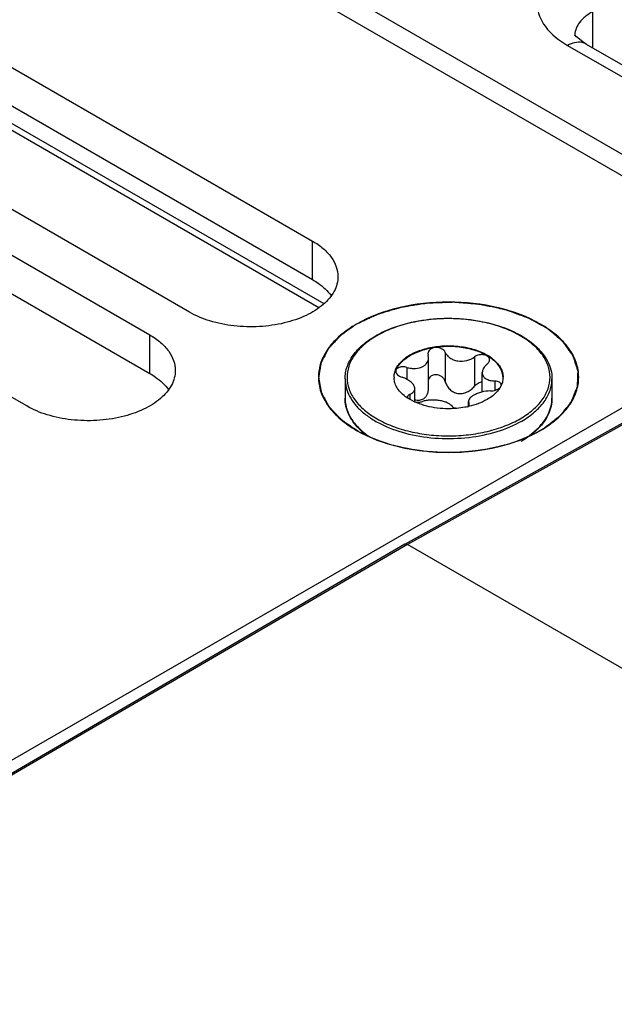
# Model space of a CAD drawing. Header units: inches. Extents: x 0 to 34, y 0 to 22.
# Tile 114 of 157: x 4.404 to 4.858, y 17.078 to 17.83. Entities that reach past the tile are written whole.
import ezdxf

# ---------------------------------------------------------------- set-up
doc = ezdxf.new("R2010")
doc.units = ezdxf.units.IN
doc.header["$LTSCALE"] = 1.87
doc.header["$MEASUREMENT"] = 0
doc.layers.get('0').update_dxf_attribs({"linetype": 'CONTINUOUS'})
doc.layers.add('02___PRT_ALL_AXES', color=7, linetype='CONTINUOUS')
doc.layers.add('COSMETIC', color=7, linetype='CONTINUOUS')

msp = doc.modelspace()

# ---------------------------------------------------------------- linework, layer by layer
at = {"color": 7, "linetype": 'CONTINUOUS'}
for p, q in [((3.52715, 18.49866), (9.72037, 14.92309)), ((3.52174, 18.4852), (5.01198, 17.62483)), ((4.1695, 17.87713), (4.63236, 17.60991)), ((4.17828, 17.87706), (4.63611, 17.61273)), ((4.84128, 17.83547), (4.84128, 17.8081)), ((4.8278, 17.81724), (4.8278, 17.81717)), ((4.82902, 17.81654), (4.82789, 17.81796)), ((4.82235, 17.80987), (4.92707, 17.74942)), ((4.83638, 17.81094), (4.9411, 17.75048)), ((5.01198, 17.6187), (3.20939, 16.57799)), ((5.02657, 17.61207), (4.6982, 17.42899)), ((5.02844, 17.61188), (4.70006, 17.42879)), ((4.71566, 17.57463), (4.71584, 17.57351)), ((4.72896, 17.57554), (4.72896, 17.55316)), ((4.71621, 17.57127), (4.71584, 17.57351)), ((4.71621, 17.54803), (4.71621, 17.57127)), ((4.7513, 17.57208), (4.7513, 17.5497)), ((4.69949, 17.56407), (4.69949, 17.555)), ((4.75719, 17.54528), (4.75719, 17.56005)), ((4.76689, 17.55364), (4.76689, 17.54658)), ((4.70567, 17.53778), (4.70567, 17.54787)), ((4.77182, 17.55071), (4.77066, 17.5485)), ((4.70011, 17.54152), (4.70035, 17.54061)), ((4.70196, 17.5436), (4.70196, 17.53969)), ((4.74665, 17.53477), (4.74665, 17.53801)), ((4.74665, 17.53801), (4.74702, 17.53663)), ((4.74588, 17.53407), (4.7467, 17.53476)), ((4.74702, 17.53663), (4.74702, 17.53535)), ((4.7472, 17.53594), (4.74702, 17.53663)), ((4.79321, 17.51212), (4.79837, 17.51633)), ((4.69818, 17.42898), (3.23738, 16.57836)), ((4.70006, 17.42879), (3.23926, 16.57818)), ((4.6982, 17.42899), (4.69818, 17.42898)), ((9.37908, 14.72742), (4.70006, 17.42879))]:
    msp.add_line(p, q, dxfattribs=at)
msp.add_lwpolyline([(4.83638, 17.81094), (4.83516, 17.81166), (4.82902, 17.81654)], dxfattribs=at)
for centre, radius, start, end in [((4.84267, 17.81724), 0.01486, 177.44952, 179.99141), ((4.71331, 17.52344), 0.07485, 119.53438, 119.99927), ((4.71289, 17.52537), 0.07254, 119.9993, 120.47261), ((4.70368, 17.55655), 0.01388, 179.99658, 182.48219), ((4.75917, 17.55655), 0.0139, 357.53547, 359.99565), ((4.76973, 17.55071), 0.00201, 0.00151, 1.45201), ((4.7195, 17.57013), 0.03524, 235.93575, 236.98374), ((4.72474, 17.5796), 0.04606, 245.21493, 245.471), ((4.7081, 17.55145), 0.01391, 259.09784, 259.90954), ((4.68046, 17.54082), 0.02804, 193.85771, 195.20205), ((4.73268, 17.59582), 0.06321, 282.05919, 282.82278), ((4.69749, 17.55134), 0.0484, 224.41003, 224.77061), ((4.6984, 17.55312), 0.05004, 224.91086, 228.20338), ((4.76441, 17.55318), 0.05011, 312.66024, 315.02895), ((4.76538, 17.55134), 0.0484, 315.22967, 315.5897), ((4.75006, 17.57155), 0.07383, 299.99969, 300.50023)]:
    msp.add_arc(centre, radius, start, end, dxfattribs=at)
for points, knots in [([(4.82042, 17.87162), (4.81425, 17.86806), (4.8036, 17.85992), (4.79668, 17.84074), (4.80494, 17.82185), (4.81592, 17.81359), (4.82235, 17.80987)], [0, 0, 0, 0, 0.270831, 0.491312, 0.717615, 1, 1, 1, 1]), ([(4.84128, 17.83547), (4.8376, 17.83343), (4.83124, 17.82882), (4.82797, 17.82131), (4.82782, 17.8179)], [0, 0, 0, 0, 0.551995, 1, 1, 1, 1]), ([(4.83638, 17.81094), (4.83545, 17.81147), (4.83084, 17.81318), (4.82565, 17.81164), (4.82235, 17.80987)], [0, 0, 0, 0, 0.222728, 1, 1, 1, 1]), ([(4.8017, 17.51598), (4.80606, 17.5185), (4.81397, 17.52395), (4.82343, 17.53388), (4.82941, 17.54488), (4.83148, 17.55655), (4.82941, 17.56822), (4.82343, 17.57922), (4.81397, 17.58916), (4.79652, 17.60115), (4.76853, 17.61127), (4.73143, 17.61531), (4.69434, 17.61128), (4.67114, 17.60288), (4.66116, 17.59712)], [0, 0, 0, 0, 0.060442, 0.114538, 0.163172, 0.208602, 0.25403, 0.302672, 0.356754, 0.417207, 0.555455, 0.708603, 0.861744, 1, 1, 1, 1]), ([(4.66116, 17.59712), (4.6568, 17.5946), (4.64889, 17.58915), (4.63944, 17.57922), (4.63346, 17.56822), (4.63138, 17.55655), (4.63345, 17.54488), (4.63944, 17.53388), (4.64889, 17.52395), (4.6568, 17.5185), (4.66116, 17.51598)], [0, 0, 0, 0, 0.144872, 0.274537, 0.391109, 0.499999, 0.608884, 0.725474, 0.855101, 1, 1, 1, 1]), ([(4.67641, 17.58857), (4.68228, 17.59189), (4.69548, 17.59724), (4.71695, 17.60143), (4.73958, 17.60196), (4.76155, 17.59878), (4.77837, 17.59307), (4.78987, 17.58675), (4.79703, 17.58146), (4.80284, 17.57556), (4.80714, 17.56916), (4.80981, 17.56237), (4.81042, 17.55765), (4.81042, 17.55534)], [0, 0, 0, 0, 0.128773, 0.269799, 0.416001, 0.559276, 0.692091, 0.752904, 0.809436, 0.861731, 0.91025, 0.955902, 1, 1, 1, 1]), ([(4.78624, 17.52491), (4.78964, 17.52687), (4.79581, 17.53112), (4.80318, 17.53886), (4.80785, 17.54744), (4.80947, 17.55654), (4.80785, 17.56564), (4.80319, 17.57422), (4.79581, 17.58198), (4.78606, 17.5887), (4.77428, 17.59418), (4.76091, 17.59824), (4.74645, 17.60074), (4.73142, 17.60158), (4.71639, 17.60074), (4.70193, 17.59824), (4.68857, 17.59418), (4.68037, 17.59036), (4.67662, 17.58819)], [0, 0, 0, 0, 0.060353, 0.114352, 0.162928, 0.208302, 0.253681, 0.302274, 0.356301, 0.416695, 0.483301, 0.555169, 0.630817, 0.708427, 0.78602, 0.861627, 0.933445, 1, 1, 1, 1]), ([(4.65245, 17.55534), (4.65245, 17.55689), (4.65271, 17.56001), (4.65432, 17.56625), (4.65843, 17.57385), (4.66604, 17.58187), (4.67239, 17.58625), (4.67589, 17.58826)], [0, 0, 0, 0, 0.109839, 0.221453, 0.455775, 0.713714, 1, 1, 1, 1]), ([(4.67611, 17.58789), (4.67275, 17.58591), (4.66667, 17.58165), (4.65943, 17.57388), (4.65489, 17.56531), (4.6534, 17.55622), (4.65512, 17.54716), (4.65986, 17.53863), (4.66729, 17.53093), (4.67707, 17.52426), (4.68885, 17.51882), (4.7022, 17.5148), (4.71664, 17.51233), (4.73163, 17.51152), (4.74661, 17.51238), (4.76102, 17.51488), (4.77433, 17.51894), (4.7825, 17.52275), (4.78624, 17.52491)], [0, 0, 0, 0, 0.060055, 0.113789, 0.162185, 0.207499, 0.252942, 0.301682, 0.355886, 0.416449, 0.48319, 0.555151, 0.630851, 0.708477, 0.786062, 0.861651, 0.933451, 1, 1, 1, 1]), ([(4.70199, 17.57355), (4.70507, 17.57532), (4.71205, 17.5782), (4.72342, 17.58048), (4.73545, 17.58081), (4.74716, 17.57917), (4.75758, 17.57568), (4.76484, 17.57127), (4.76909, 17.567), (4.77136, 17.56367), (4.77275, 17.56016), (4.77307, 17.55773), (4.77307, 17.55655)], [0, 0, 0, 0, 0.128682, 0.270274, 0.41743, 0.561777, 0.695449, 0.812714, 0.864678, 0.912511, 0.95714, 1, 1, 1, 1]), ([(4.77305, 17.55655), (4.773, 17.55772), (4.77258, 17.56013), (4.77107, 17.56357), (4.76872, 17.56683), (4.76437, 17.571), (4.75708, 17.5753), (4.74668, 17.57867), (4.73507, 17.58022), (4.72317, 17.57984), (4.71193, 17.57756), (4.70504, 17.5747), (4.70199, 17.57294)], [0, 0, 0, 0, 0.042886, 0.08777, 0.135984, 0.188355, 0.30627, 0.440149, 0.584259, 0.730877, 0.871836, 1, 1, 1, 1]), ([(4.72896, 17.57554), (4.72872, 17.57612), (4.7279, 17.57724), (4.72611, 17.57842), (4.72389, 17.57911), (4.7215, 17.57925), (4.71922, 17.57881), (4.71731, 17.57784), (4.71598, 17.57641), (4.71566, 17.5752), (4.71566, 17.57463)], [0, 0, 0, 0, 0.112287, 0.239057, 0.378179, 0.522167, 0.661439, 0.787919, 0.898887, 1, 1, 1, 1]), ([(4.72896, 17.57554), (4.7293, 17.57472), (4.7303, 17.57312), (4.73248, 17.57118), (4.73527, 17.56972), (4.7396, 17.56859), (4.74533, 17.56891), (4.74954, 17.57078), (4.7513, 17.57208)], [0, 0, 0, 0, 0.104558, 0.218104, 0.340961, 0.471516, 0.741863, 1, 1, 1, 1]), ([(4.6906, 17.56124), (4.69101, 17.56243), (4.69217, 17.56481), (4.69471, 17.56805), (4.69802, 17.57104), (4.7006, 17.57274), (4.70199, 17.57355)], [0, 0, 0, 0, 0.220976, 0.459268, 0.71855, 1, 1, 1, 1]), ([(4.69079, 17.56116), (4.6917, 17.56352), (4.69403, 17.56688), (4.69816, 17.57053), (4.70065, 17.57217), (4.70199, 17.57294)], [0, 0, 0, 0, 0.459386, 0.719081, 1, 1, 1, 1]), ([(4.71223, 17.56494), (4.71284, 17.5653), (4.71396, 17.5661), (4.71524, 17.56764), (4.71604, 17.5694), (4.71621, 17.57065), (4.71621, 17.57127)], [0, 0, 0, 0, 0.269626, 0.522032, 0.762927, 1, 1, 1, 1]), ([(4.76276, 17.56984), (4.76276, 17.57028), (4.76255, 17.57119), (4.76164, 17.57234), (4.76029, 17.57319), (4.75796, 17.5739), (4.75475, 17.57383), (4.75231, 17.57283), (4.7513, 17.57208)], [0, 0, 0, 0, 0.095232, 0.197125, 0.312351, 0.441755, 0.724795, 1, 1, 1, 1]), ([(4.7609, 17.56654), (4.76144, 17.56698), (4.76235, 17.56795), (4.76276, 17.56925), (4.76276, 17.56984)], [0, 0, 0, 0, 0.53879, 1, 1, 1, 1]), ([(4.6898, 17.55655), (4.6898, 17.55694), (4.68987, 17.55853), (4.69021, 17.56011), (4.6906, 17.56124)], [0, 0, 0, 0, 0.247504, 1, 1, 1, 1]), ([(4.68981, 17.55655), (4.68983, 17.55694), (4.68996, 17.55851), (4.69036, 17.56006), (4.69079, 17.56116)], [0, 0, 0, 0, 0.24672, 1, 1, 1, 1]), ([(4.69949, 17.56407), (4.69851, 17.56434), (4.69657, 17.56462), (4.6942, 17.56429), (4.69265, 17.56357), (4.6918, 17.56288), (4.69125, 17.56203), (4.69113, 17.56139), (4.69113, 17.56108)], [0, 0, 0, 0, 0.304219, 0.582141, 0.703213, 0.810749, 0.907542, 1, 1, 1, 1]), ([(4.69113, 17.56108), (4.69113, 17.56062), (4.69142, 17.5596), (4.6925, 17.55832), (4.69406, 17.55723), (4.69531, 17.55671), (4.69598, 17.5565)], [0, 0, 0, 0, 0.197664, 0.430068, 0.700982, 1, 1, 1, 1]), ([(4.69949, 17.56407), (4.7006, 17.56375), (4.70287, 17.56331), (4.70721, 17.56316), (4.71046, 17.56392), (4.71223, 17.56494)], [0, 0, 0, 0, 0.266523, 0.527771, 1, 1, 1, 1]), ([(4.7609, 17.56654), (4.76034, 17.56608), (4.75932, 17.56511), (4.7578, 17.56305), (4.75719, 17.56121), (4.75719, 17.56005)], [0, 0, 0, 0, 0.284006, 0.545377, 1, 1, 1, 1]), ([(4.75719, 17.56005), (4.75719, 17.5596), (4.75731, 17.55869), (4.75785, 17.55743), (4.75873, 17.55631), (4.75992, 17.55538), (4.76137, 17.55464), (4.76369, 17.55389), (4.76559, 17.55368), (4.76689, 17.55364)], [0, 0, 0, 0, 0.105093, 0.209347, 0.317365, 0.433113, 0.559084, 0.696103, 1, 1, 1, 1]), ([(4.65245, 17.55534), (4.65245, 17.55309), (4.65305, 17.54848), (4.65569, 17.54183), (4.65998, 17.53552), (4.6658, 17.52968), (4.67301, 17.52441), (4.68461, 17.5181), (4.70163, 17.51242), (4.72382, 17.50931), (4.74664, 17.50995), (4.76821, 17.51426), (4.78144, 17.51972), (4.78728, 17.5231)], [0, 0, 0, 0, 0.042852, 0.087478, 0.13531, 0.187272, 0.243778, 0.304801, 0.43847, 0.58281, 0.729921, 0.871424, 1, 1, 1, 1]), ([(4.69977, 17.54094), (4.6983, 17.54193), (4.69565, 17.54403), (4.69248, 17.54773), (4.69043, 17.55173), (4.68987, 17.55457), (4.68981, 17.55595)], [0, 0, 0, 0, 0.284314, 0.542155, 0.777876, 1, 1, 1, 1]), ([(4.70567, 17.54787), (4.70567, 17.5487), (4.70521, 17.55003), (4.70411, 17.55155), (4.70248, 17.55322), (4.69979, 17.55503), (4.69731, 17.55607), (4.69598, 17.5565)], [0, 0, 0, 0, 0.182188, 0.291625, 0.413942, 0.691632, 1, 1, 1, 1]), ([(4.72896, 17.55316), (4.72877, 17.5538), (4.72821, 17.55504), (4.72686, 17.55663), (4.72508, 17.55782), (4.72301, 17.55849), (4.72084, 17.55854), (4.71881, 17.55794), (4.71717, 17.55677), (4.71642, 17.55567), (4.71616, 17.5551)], [0, 0, 0, 0, 0.120951, 0.245728, 0.374775, 0.506632, 0.637866, 0.76453, 0.884733, 1, 1, 1, 1]), ([(4.72896, 17.55316), (4.72927, 17.55209), (4.73016, 17.55), (4.73223, 17.54726), (4.73503, 17.54513), (4.73845, 17.54397), (4.74212, 17.54405), (4.74561, 17.54521), (4.74872, 17.54714), (4.7505, 17.5488), (4.7513, 17.5497)], [0, 0, 0, 0, 0.118082, 0.238398, 0.361114, 0.486265, 0.613856, 0.743119, 0.872421, 1, 1, 1, 1]), ([(4.7572, 17.55285), (4.75607, 17.55273), (4.75387, 17.55199), (4.75205, 17.55055), (4.7513, 17.5497)], [0, 0, 0, 0, 0.498575, 1, 1, 1, 1]), ([(4.77174, 17.55076), (4.77173, 17.55115), (4.77142, 17.552), (4.7703, 17.55291), (4.76873, 17.55349), (4.76753, 17.55363), (4.76689, 17.55364)], [0, 0, 0, 0, 0.191527, 0.413412, 0.684225, 1, 1, 1, 1]), ([(4.77305, 17.55595), (4.77303, 17.55551), (4.77287, 17.55371), (4.77236, 17.55195), (4.77182, 17.55071)], [0, 0, 0, 0, 0.245929, 1, 1, 1, 1]), ([(4.78728, 17.5231), (4.79075, 17.5251), (4.79704, 17.52943), (4.80455, 17.53732), (4.80859, 17.54476), (4.81016, 17.55082), (4.81042, 17.55385), (4.81042, 17.55534)], [0, 0, 0, 0, 0.289526, 0.54856, 0.78158, 0.891805, 1, 1, 1, 1]), ([(4.70196, 17.5436), (4.70251, 17.54382), (4.7035, 17.54432), (4.70472, 17.54532), (4.7055, 17.54653), (4.70567, 17.54743), (4.70567, 17.54787)], [0, 0, 0, 0, 0.295093, 0.551692, 0.779937, 1, 1, 1, 1]), ([(4.71223, 17.54013), (4.71289, 17.5405), (4.71408, 17.54148), (4.71534, 17.54342), (4.71606, 17.54566), (4.71621, 17.54723), (4.71621, 17.54803)], [0, 0, 0, 0, 0.243961, 0.48991, 0.741612, 1, 1, 1, 1]), ([(4.76337, 17.54607), (4.76108, 17.54605), (4.75766, 17.54557), (4.75345, 17.5442), (4.75151, 17.54329), (4.75063, 17.54278)], [0, 0, 0, 0, 0.517959, 0.770349, 1, 1, 1, 1]), ([(4.77066, 17.5485), (4.77013, 17.54763), (4.76749, 17.54404), (4.76385, 17.54127), (4.76087, 17.53955)], [0, 0, 0, 0, 0.227747, 1, 1, 1, 1]), ([(4.76337, 17.54607), (4.76474, 17.54608), (4.76676, 17.54642), (4.76915, 17.54743), (4.77016, 17.54812), (4.77058, 17.54851)], [0, 0, 0, 0, 0.527815, 0.778676, 1, 1, 1, 1]), ([(4.66291, 17.51747), (4.66128, 17.51914), (4.65833, 17.52261), (4.65498, 17.52836), (4.65291, 17.53437), (4.65245, 17.5385), (4.65245, 17.54053)], [0, 0, 0, 0, 0.270068, 0.523651, 0.765065, 1, 1, 1, 1]), ([(4.65245, 17.54053), (4.65245, 17.54), (4.65251, 17.53783), (4.65285, 17.53568), (4.65323, 17.5341)], [0, 0, 0, 0, 0.248689, 1, 1, 1, 1]), ([(4.70196, 17.5436), (4.70169, 17.54349), (4.70119, 17.54324), (4.70059, 17.54274), (4.7002, 17.54216), (4.70011, 17.54173), (4.70011, 17.54152)], [0, 0, 0, 0, 0.300305, 0.560305, 0.787647, 1, 1, 1, 1]), ([(4.70543, 17.53778), (4.70497, 17.53799), (4.70322, 17.53883), (4.70152, 17.5398), (4.70031, 17.54059)], [0, 0, 0, 0, 0.257757, 1, 1, 1, 1]), ([(4.73769, 17.53279), (4.73207, 17.53229), (4.7236, 17.53254), (4.71292, 17.53483), (4.70794, 17.53663), (4.70561, 17.53769)], [0, 0, 0, 0, 0.517075, 0.766147, 1, 1, 1, 1]), ([(4.70566, 17.53776), (4.7067, 17.53757), (4.7087, 17.53744), (4.71069, 17.53775), (4.71156, 17.53806)], [0, 0, 0, 0, 0.53328, 1, 1, 1, 1]), ([(4.70567, 17.53931), (4.70681, 17.5391), (4.70908, 17.53893), (4.7113, 17.53959), (4.71223, 17.54013)], [0, 0, 0, 0, 0.517698, 1, 1, 1, 1]), ([(4.7339, 17.5346), (4.73354, 17.53513), (4.73243, 17.53613), (4.73026, 17.53725), (4.72751, 17.53814), (4.72435, 17.53878), (4.72098, 17.53914), (4.7176, 17.53917), (4.71444, 17.53885), (4.71246, 17.53837), (4.71156, 17.53806)], [0, 0, 0, 0, 0.082225, 0.185746, 0.309679, 0.449016, 0.596002, 0.741856, 0.87858, 1, 1, 1, 1]), ([(4.75063, 17.54278), (4.75004, 17.54244), (4.74898, 17.54174), (4.74769, 17.54056), (4.74686, 17.53932), (4.74665, 17.53843), (4.74665, 17.53801)], [0, 0, 0, 0, 0.316396, 0.585148, 0.808529, 1, 1, 1, 1]), ([(4.76087, 17.53955), (4.75876, 17.53834), (4.75414, 17.53621), (4.74927, 17.53477), (4.7467, 17.53419)], [0, 0, 0, 0, 0.480467, 1, 1, 1, 1]), ([(4.79986, 17.51776), (4.80152, 17.51942), (4.80449, 17.52286), (4.80788, 17.52854), (4.80995, 17.53447), (4.81042, 17.53854), (4.81042, 17.54053)], [0, 0, 0, 0, 0.273002, 0.527289, 0.767466, 1, 1, 1, 1]), ([(4.81042, 17.54053), (4.81042, 17.5385), (4.80995, 17.53437), (4.80789, 17.52836), (4.80453, 17.52261), (4.80159, 17.51914), (4.79995, 17.51747)], [0, 0, 0, 0, 0.234934, 0.476349, 0.729932, 1, 1, 1, 1]), ([(4.6534, 17.53347), (4.65417, 17.53063), (4.65674, 17.52491), (4.66069, 17.52008), (4.66297, 17.51779)], [0, 0, 0, 0, 0.476803, 1, 1, 1, 1]), ([(4.7339, 17.5346), (4.73424, 17.53411), (4.73549, 17.53331), (4.73685, 17.53295), (4.73766, 17.53281)], [0, 0, 0, 0, 0.419655, 1, 1, 1, 1]), ([(4.74588, 17.53401), (4.74521, 17.53386), (4.74251, 17.53333), (4.73976, 17.53297), (4.73769, 17.53279)], [0, 0, 0, 0, 0.246644, 1, 1, 1, 1]), ([(4.7467, 17.53476), (4.74685, 17.53494), (4.7471, 17.5353), (4.7472, 17.53574), (4.7472, 17.53594)], [0, 0, 0, 0, 0.534469, 1, 1, 1, 1]), ([(4.66116, 17.51598), (4.67114, 17.51022), (4.69434, 17.50182), (4.73143, 17.49779), (4.76853, 17.50182), (4.79172, 17.51022), (4.8017, 17.51598)], [0, 0, 0, 0, 0.237215, 0.499997, 0.762768, 1, 1, 1, 1]), ([(4.67011, 17.51133), (4.66947, 17.51179), (4.66703, 17.51362), (4.66472, 17.51564), (4.66312, 17.51725)], [0, 0, 0, 0, 0.257967, 1, 1, 1, 1]), ([(4.66506, 17.51582), (4.66554, 17.51539), (4.66755, 17.51365), (4.66968, 17.51206), (4.67134, 17.51094)], [0, 0, 0, 0, 0.243087, 1, 1, 1, 1]), ([(4.79974, 17.51725), (4.79935, 17.51686), (4.79771, 17.51527), (4.79597, 17.51378), (4.79461, 17.51272)], [0, 0, 0, 0, 0.244185, 1, 1, 1, 1]), ([(4.79461, 17.51272), (4.79406, 17.5123), (4.79179, 17.51059), (4.78939, 17.50903), (4.78754, 17.50794)], [0, 0, 0, 0, 0.243558, 1, 1, 1, 1]), ([(4.70006, 17.42879), (4.69975, 17.42897), (4.69914, 17.42923), (4.69845, 17.42913), (4.6982, 17.42899)], [0, 0, 0, 0, 0.551107, 1, 1, 1, 1])]:
    msp.add_open_spline(points, degree=3, knots=knots, dxfattribs=at)
at = {"color": 3, "linetype": 'CONTINUOUS'}
for points in [[(4.62754, 17.63113), (4.62902, 17.63028), (4.63435, 17.62691), (4.63913, 17.62256), (4.64183, 17.61884)], [(4.50337, 17.55944), (4.50485, 17.55859), (4.51018, 17.55522), (4.51496, 17.55087), (4.51766, 17.54715)]]:
    msp.add_open_spline(points, degree=3, knots=[0, 0, 0, 0, 0.27103, 1, 1, 1, 1], dxfattribs=at)
at = {"layer": '02___PRT_ALL_AXES', "color": 7, "linetype": 'CONTINUOUS'}
for p, q in [((4.2204, 17.89559), (4.62754, 17.66053)), ((4.53358, 17.60628), (4.12644, 17.84134)), ((4.09623, 17.8239), (4.50337, 17.58884)), ((4.40941, 17.53459), (4.00227, 17.76965)), ((4.62754, 17.63113), (4.62754, 17.66053)), ((4.50337, 17.55944), (4.50337, 17.58884)), ((4.65245, 17.55534), (4.65245, 17.54053)), ((4.81042, 17.55534), (4.81042, 17.54053))]:
    msp.add_line(p, q, dxfattribs=at)
at = {"layer": '02___PRT_ALL_AXES', "color": 3, "linetype": 'CONTINUOUS'}
for p, q in [((4.2204, 17.86619), (4.62754, 17.63113)), ((4.09623, 17.7945), (4.50337, 17.55944))]:
    msp.add_line(p, q, dxfattribs=at)
at = {"layer": '02___PRT_ALL_AXES', "color": 7, "linetype": 'CONTINUOUS'}
for points, knots in [([(4.62754, 17.66053), (4.63046, 17.65884), (4.63574, 17.6552), (4.64207, 17.64856), (4.64606, 17.64121), (4.647, 17.63594), (4.647, 17.63341)], [0, 0, 0, 0, 0.289702, 0.549087, 0.782216, 1, 1, 1, 1]), ([(4.647, 17.63341), (4.647, 17.62957), (4.64469, 17.62128), (4.63565, 17.611), (4.62231, 17.60287), (4.60565, 17.59731), (4.58698, 17.59469), (4.56778, 17.59522), (4.54964, 17.59885), (4.5385, 17.60344), (4.53358, 17.60628)], [0, 0, 0, 0, 0.086934, 0.186405, 0.303798, 0.437614, 0.582116, 0.729435, 0.871172, 1, 1, 1, 1]), ([(4.50337, 17.58884), (4.50629, 17.58716), (4.51157, 17.58351), (4.5179, 17.57687), (4.52189, 17.56952), (4.52283, 17.56425), (4.52283, 17.56172)], [0, 0, 0, 0, 0.289702, 0.549087, 0.782216, 1, 1, 1, 1]), ([(4.52283, 17.56172), (4.52283, 17.55788), (4.52052, 17.54959), (4.51148, 17.53931), (4.49814, 17.53118), (4.48148, 17.52562), (4.46281, 17.523), (4.44361, 17.52353), (4.42547, 17.52716), (4.41433, 17.53175), (4.40941, 17.53459)], [0, 0, 0, 0, 0.086934, 0.186405, 0.303798, 0.437614, 0.582116, 0.729435, 0.871172, 1, 1, 1, 1])]:
    msp.add_open_spline(points, degree=3, knots=knots, dxfattribs=at)
at = {"layer": 'COSMETIC', "color": 7, "linetype": 'CONTINUOUS'}
for p, q in [((4.66276, 17.51521), (4.66488, 17.51407)), ((4.79859, 17.51439), (4.80043, 17.51539)), ((4.80043, 17.51539), (4.80159, 17.51605)), ((4.80159, 17.51605), (4.80446, 17.51778)), ((4.66488, 17.51407), (4.66653, 17.51323)), ((4.66653, 17.51323), (4.67149, 17.51091)), ((4.77563, 17.50527), (4.78145, 17.50708)), ((4.78145, 17.50708), (4.78413, 17.50802)), ((4.68639, 17.50551), (4.68722, 17.50527)), ((4.68722, 17.50527), (4.68929, 17.50469)), ((4.68929, 17.50469), (4.6922, 17.50394)), ((4.71195, 17.50038), (4.71512, 17.50005)), ((4.73583, 17.49933), (4.73887, 17.49943)), ((4.75952, 17.50161), (4.76241, 17.50213)), ((4.77461, 17.50498), (4.77563, 17.50527))]:
    msp.add_line(p, q, dxfattribs=at)
for points, knots in [([(4.80446, 17.51778), (4.80541, 17.51852), (4.80684, 17.51962), (4.80875, 17.5211), (4.81018, 17.5222), (4.8116, 17.52331), (4.81279, 17.52423), (4.81375, 17.52497), (4.81446, 17.52552), (4.81506, 17.52598), (4.81553, 17.52635), (4.81589, 17.52663), (4.81619, 17.52686), (4.8164, 17.52702), (4.81651, 17.52711), (4.81664, 17.5272), (4.81674, 17.52733), (4.81691, 17.52754), (4.81712, 17.5278), (4.81737, 17.52812), (4.81771, 17.52853), (4.81813, 17.52906), (4.81863, 17.52968), (4.8193, 17.53052), (4.82014, 17.53156), (4.82115, 17.53281), (4.82199, 17.53385), (4.82266, 17.53469), (4.82316, 17.53531), (4.82366, 17.53594), (4.82408, 17.53646), (4.82442, 17.53688), (4.82467, 17.53719), (4.82488, 17.53745), (4.82505, 17.53766), (4.82514, 17.53778), (4.8252, 17.53786), (4.82524, 17.53789), (4.82525, 17.53794), (4.82529, 17.53802), (4.82536, 17.5382), (4.82552, 17.5386), (4.82574, 17.53916), (4.82602, 17.53983), (4.82638, 17.54072), (4.82683, 17.54184), (4.82737, 17.54319), (4.82791, 17.54453), (4.82845, 17.54588), (4.82891, 17.547), (4.82922, 17.54778), (4.8294, 17.54823), (4.82954, 17.54856), (4.82965, 17.54884), (4.82974, 17.54907), (4.82981, 17.54924), (4.82987, 17.54938), (4.82987, 17.54949), (4.82987, 17.54961), (4.82988, 17.54975), (4.82989, 17.55009), (4.82991, 17.55061), (4.82994, 17.5513), (4.82997, 17.55199), (4.83, 17.55291), (4.83005, 17.55406), (4.8301, 17.55544), (4.83015, 17.55659), (4.83018, 17.55751), (4.83021, 17.5582), (4.83024, 17.55889), (4.83026, 17.55946), (4.83028, 17.55992), (4.83029, 17.56027), (4.8303, 17.56056), (4.83031, 17.56079), (4.83032, 17.56093), (4.83032, 17.56105), (4.83033, 17.56113), (4.8303, 17.56122), (4.83027, 17.56133), (4.83022, 17.56147), (4.83015, 17.5617), (4.83006, 17.56198), (4.82991, 17.56243), (4.82973, 17.563), (4.82944, 17.5639), (4.82908, 17.56503), (4.82864, 17.56639), (4.8282, 17.56775), (4.82777, 17.5691), (4.82741, 17.57023), (4.82715, 17.57103), (4.82701, 17.57148), (4.8269, 17.57182), (4.82679, 17.57216), (4.82671, 17.57241), (4.82665, 17.57258), (4.82663, 17.57265), (4.82661, 17.57271), (4.82658, 17.57276), (4.82651, 17.57286), (4.82642, 17.57299), (4.82626, 17.57321), (4.82607, 17.57348), (4.82576, 17.57391), (4.82537, 17.57445), (4.82491, 17.5751), (4.82429, 17.57597), (4.82352, 17.57705), (4.82259, 17.57834), (4.82167, 17.57964), (4.8209, 17.58072), (4.82028, 17.58159), (4.81989, 17.58213), (4.81958, 17.58256), (4.81935, 17.58288), (4.81912, 17.58321), (4.81893, 17.58348), (4.81879, 17.58367), (4.81872, 17.58378), (4.81864, 17.58385), (4.81855, 17.58392), (4.81844, 17.58402), (4.81824, 17.58418), (4.81796, 17.58442), (4.81751, 17.5848), (4.81695, 17.58527), (4.81605, 17.58603), (4.81493, 17.58698), (4.81359, 17.58812), (4.81224, 17.58926), (4.81089, 17.5904), (4.80977, 17.59135), (4.80887, 17.59211), (4.80831, 17.59259), (4.80786, 17.59297), (4.80758, 17.59321), (4.80735, 17.5934), (4.80722, 17.59352), (4.80707, 17.5936), (4.80693, 17.59368), (4.80668, 17.59382), (4.80632, 17.59402), (4.80575, 17.59433), (4.80503, 17.59473), (4.80417, 17.59521), (4.80302, 17.59585), (4.80158, 17.59665), (4.79986, 17.5976), (4.79814, 17.59856), (4.7967, 17.59936), (4.79556, 17.6), (4.79469, 17.60047), (4.79398, 17.60087), (4.7934, 17.60119), (4.79304, 17.60139), (4.79279, 17.60153), (4.79265, 17.60161), (4.79251, 17.60169), (4.79229, 17.60176), (4.79196, 17.60189), (4.79153, 17.60204), (4.79086, 17.60229), (4.79002, 17.60259), (4.78867, 17.60308), (4.78698, 17.60369), (4.78495, 17.60442), (4.78293, 17.60516), (4.7809, 17.60589), (4.77922, 17.6065), (4.77787, 17.60699), (4.77702, 17.6073), (4.77635, 17.60754), (4.77593, 17.60769), (4.77559, 17.60781), (4.77526, 17.60794), (4.77478, 17.60804), (4.77423, 17.60816), (4.77348, 17.60832), (4.77254, 17.60852), (4.77142, 17.60876), (4.76993, 17.60908), (4.76806, 17.60948), (4.76582, 17.60995), (4.76358, 17.61043), (4.76171, 17.61083), (4.76021, 17.61115), (4.75909, 17.61139), (4.75816, 17.61159), (4.75741, 17.61175), (4.75695, 17.61185), (4.75657, 17.61193), (4.75634, 17.61198), (4.75615, 17.61202), (4.75596, 17.61204), (4.7556, 17.61207), (4.7551, 17.61212), (4.7543, 17.61218), (4.7533, 17.61227), (4.7517, 17.6124), (4.74969, 17.61258), (4.74729, 17.61278), (4.74488, 17.61299), (4.74248, 17.61319), (4.74048, 17.61336), (4.73887, 17.6135), (4.73767, 17.6136), (4.73677, 17.61368), (4.73617, 17.61373), (4.73592, 17.61375), (4.73572, 17.61377), (4.73557, 17.61378), (4.73542, 17.61377), (4.73512, 17.61376), (4.73467, 17.61375), (4.73388, 17.61372), (4.73288, 17.61368), (4.73169, 17.61364), (4.7301, 17.61358), (4.72811, 17.61351), (4.72572, 17.61343), (4.72334, 17.61335), (4.72135, 17.61328), (4.71976, 17.61322), (4.71857, 17.61318), (4.71737, 17.61314), (4.71638, 17.6131), (4.71573, 17.61308), (4.71544, 17.61307), (4.71524, 17.61306), (4.715, 17.61302), (4.71471, 17.61298), (4.71432, 17.61292), (4.71384, 17.61284), (4.71327, 17.61275), (4.7125, 17.61263), (4.71115, 17.61242), (4.70923, 17.61211), (4.70693, 17.61175), (4.70462, 17.61138), (4.70232, 17.61102), (4.7004, 17.61072), (4.69886, 17.61047), (4.6979, 17.61032), (4.69713, 17.6102), (4.69655, 17.61011), (4.69607, 17.61004), (4.69574, 17.60998), (4.69554, 17.60995), (4.69537, 17.60989), (4.69515, 17.60983), (4.69479, 17.60973), (4.69435, 17.6096), (4.69382, 17.60944), (4.69311, 17.60923), (4.69222, 17.60897), (4.6908, 17.60855), (4.68903, 17.60802), (4.6869, 17.6074), (4.68477, 17.60677), (4.683, 17.60624), (4.68158, 17.60582), (4.68052, 17.60551), (4.67963, 17.60525), (4.67892, 17.60504), (4.67839, 17.60488), (4.67795, 17.60475), (4.67764, 17.60466), (4.67748, 17.60461), (4.67739, 17.60459), (4.67731, 17.60455), (4.67722, 17.6045), (4.67706, 17.60443), (4.67678, 17.6043), (4.67639, 17.60412), (4.67592, 17.6039), (4.67529, 17.6036), (4.6745, 17.60323), (4.67356, 17.60279), (4.6723, 17.6022), (4.67072, 17.60147), (4.66883, 17.60058), (4.66694, 17.5997), (4.66443, 17.59852), (4.66254, 17.59764), (4.66128, 17.59705)], [0, 0, 0, 0, 0.015625, 0.023438, 0.03125, 0.039062, 0.046875, 0.050781, 0.054688, 0.058594, 0.060547, 0.0625, 0.064453, 0.06543, 0.065918, 0.066406, 0.067383, 0.068359, 0.070312, 0.072266, 0.074219, 0.078125, 0.082031, 0.085938, 0.09375, 0.101562, 0.109375, 0.113281, 0.117188, 0.121094, 0.125, 0.126953, 0.128906, 0.130859, 0.131836, 0.132812, 0.133057, 0.133301, 0.133545, 0.133789, 0.134766, 0.136719, 0.140625, 0.144531, 0.148438, 0.15625, 0.164062, 0.171875, 0.179688, 0.1875, 0.191406, 0.193359, 0.195312, 0.197266, 0.198242, 0.199219, 0.200195, 0.200684, 0.201172, 0.202148, 0.203125, 0.207031, 0.210938, 0.214844, 0.21875, 0.226562, 0.234375, 0.242188, 0.246094, 0.25, 0.253906, 0.257812, 0.259766, 0.261719, 0.263672, 0.264648, 0.265625, 0.266113, 0.266602, 0.26709, 0.267578, 0.268555, 0.269531, 0.271484, 0.273438, 0.277344, 0.28125, 0.289062, 0.296875, 0.304688, 0.3125, 0.320312, 0.324219, 0.326172, 0.328125, 0.330078, 0.332031, 0.33252, 0.333008, 0.333252, 0.333496, 0.333984, 0.334961, 0.335938, 0.337891, 0.339844, 0.34375, 0.347656, 0.351562, 0.359375, 0.367188, 0.375, 0.382812, 0.386719, 0.390625, 0.392578, 0.394531, 0.396484, 0.398438, 0.399414, 0.399902, 0.400391, 0.400879, 0.401367, 0.402344, 0.404297, 0.40625, 0.410156, 0.414062, 0.421875, 0.429688, 0.4375, 0.445312, 0.453125, 0.457031, 0.460938, 0.462891, 0.464844, 0.46582, 0.466797, 0.467285, 0.467773, 0.46875, 0.470703, 0.472656, 0.476562, 0.480469, 0.484375, 0.492188, 0.5, 0.507812, 0.515625, 0.519531, 0.523438, 0.527344, 0.529297, 0.53125, 0.532227, 0.532715, 0.533203, 0.53418, 0.535156, 0.537109, 0.539062, 0.542969, 0.546875, 0.554688, 0.5625, 0.570312, 0.578125, 0.585938, 0.589844, 0.59375, 0.595703, 0.597656, 0.598633, 0.599609, 0.601562, 0.603516, 0.605469, 0.609375, 0.613281, 0.617188, 0.625, 0.632812, 0.640625, 0.648438, 0.652344, 0.65625, 0.660156, 0.662109, 0.664062, 0.665039, 0.666016, 0.666504, 0.666992, 0.667969, 0.669922, 0.671875, 0.675781, 0.679688, 0.6875, 0.695312, 0.703125, 0.710938, 0.71875, 0.722656, 0.726562, 0.730469, 0.731445, 0.732422, 0.73291, 0.733398, 0.733887, 0.734375, 0.736328, 0.738281, 0.742188, 0.746094, 0.75, 0.757812, 0.765625, 0.773438, 0.78125, 0.785156, 0.789062, 0.792969, 0.796875, 0.798828, 0.799316, 0.799805, 0.800781, 0.801758, 0.802734, 0.804688, 0.806641, 0.808594, 0.8125, 0.820312, 0.828125, 0.835938, 0.84375, 0.851562, 0.855469, 0.859375, 0.861328, 0.863281, 0.865234, 0.866211, 0.866699, 0.867188, 0.868164, 0.869141, 0.871094, 0.873047, 0.875, 0.878906, 0.882812, 0.890625, 0.898438, 0.90625, 0.914062, 0.917969, 0.921875, 0.925781, 0.927734, 0.929688, 0.931641, 0.932617, 0.933105, 0.93335, 0.933594, 0.934082, 0.93457, 0.935547, 0.9375, 0.939453, 0.941406, 0.945312, 0.949219, 0.953125, 0.960938, 0.96875, 0.976562, 0.984375, 1, 1, 1, 1]), ([(4.66128, 17.59705), (4.66025, 17.59633), (4.65872, 17.59525), (4.65667, 17.59381), (4.65513, 17.59273), (4.65385, 17.59183), (4.65283, 17.59111), (4.65206, 17.59057), (4.65129, 17.59003), (4.65065, 17.58958), (4.65014, 17.58922), (4.64982, 17.589), (4.64956, 17.58882), (4.64937, 17.58868), (4.64921, 17.58857), (4.64909, 17.58848), (4.64898, 17.58842), (4.64892, 17.58833), (4.64882, 17.58823), (4.6487, 17.5881), (4.64855, 17.58794), (4.64836, 17.58773), (4.64812, 17.58747), (4.64773, 17.58705), (4.64725, 17.58653), (4.64667, 17.5859), (4.64609, 17.58528), (4.64531, 17.58444), (4.64435, 17.58339), (4.64338, 17.58235), (4.64261, 17.58151), (4.64203, 17.58089), (4.64145, 17.58026), (4.64096, 17.57974), (4.64058, 17.57932), (4.64033, 17.57906), (4.64014, 17.57885), (4.63999, 17.57869), (4.63987, 17.57856), (4.63979, 17.57847), (4.63974, 17.57842), (4.6397, 17.57838), (4.63968, 17.57833), (4.63965, 17.57828), (4.6396, 17.57818), (4.63953, 17.57804), (4.63944, 17.57787), (4.63932, 17.57764), (4.63917, 17.57735), (4.63894, 17.5769), (4.63864, 17.57633), (4.63829, 17.57565), (4.63794, 17.57497), (4.63746, 17.57406), (4.63687, 17.57293), (4.63628, 17.57179), (4.63581, 17.57088), (4.63546, 17.5702), (4.6351, 17.56952), (4.63481, 17.56895), (4.63457, 17.5685), (4.63443, 17.56822), (4.63431, 17.56799), (4.63422, 17.56782), (4.63415, 17.56768), (4.63409, 17.56758), (4.63407, 17.56752), (4.63404, 17.56748), (4.63404, 17.56743), (4.63402, 17.56738), (4.63401, 17.56727), (4.63398, 17.56712), (4.63396, 17.56695), (4.63392, 17.56671), (4.63387, 17.56642), (4.6338, 17.56594), (4.6337, 17.56535), (4.63359, 17.56465), (4.63347, 17.56394), (4.63332, 17.56299), (4.63313, 17.56181), (4.63294, 17.56063), (4.63279, 17.55969), (4.63268, 17.55898), (4.63256, 17.55827), (4.63247, 17.55768), (4.63239, 17.55721), (4.63234, 17.55692), (4.63231, 17.55668), (4.63228, 17.5565), (4.63226, 17.55636), (4.63224, 17.55625), (4.63223, 17.55619), (4.63222, 17.55615), (4.63223, 17.5561), (4.63224, 17.55605), (4.63226, 17.55594), (4.63229, 17.5558), (4.63232, 17.55562), (4.63236, 17.55538), (4.63242, 17.55509), (4.63251, 17.55462), (4.63261, 17.55403), (4.63275, 17.55332), (4.63288, 17.55261), (4.63305, 17.55167), (4.63327, 17.55049), (4.63349, 17.54931), (4.63366, 17.54837), (4.63379, 17.54766), (4.63392, 17.54696), (4.63403, 17.54637), (4.63412, 17.5459), (4.63417, 17.5456), (4.63422, 17.54537), (4.63425, 17.54519), (4.63428, 17.54504), (4.6343, 17.54494), (4.63431, 17.54488), (4.63431, 17.54483), (4.63434, 17.54479), (4.63437, 17.54474), (4.63442, 17.54464), (4.6345, 17.5445), (4.63459, 17.54433), (4.63472, 17.5441), (4.63487, 17.54382), (4.63512, 17.54337), (4.63543, 17.5428), (4.6358, 17.54212), (4.63617, 17.54144), (4.63666, 17.54054), (4.63728, 17.53941), (4.6379, 17.53828), (4.63839, 17.53738), (4.63876, 17.5367), (4.63913, 17.53602), (4.63944, 17.53545), (4.63969, 17.535), (4.63984, 17.53472), (4.63996, 17.53449), (4.64006, 17.53432), (4.64013, 17.53418), (4.64019, 17.53408), (4.64022, 17.53403), (4.64024, 17.53398), (4.64028, 17.53395), (4.64033, 17.53389), (4.64042, 17.5338), (4.64054, 17.53367), (4.64069, 17.53352), (4.64089, 17.53331), (4.64114, 17.53305), (4.64153, 17.53264), (4.64203, 17.53212), (4.64262, 17.53149), (4.64322, 17.53087), (4.64401, 17.53004), (4.645, 17.529), (4.646, 17.52797), (4.64679, 17.52714), (4.64739, 17.52651), (4.64798, 17.52589), (4.64848, 17.52537), (4.64887, 17.52496), (4.64912, 17.5247), (4.64932, 17.52449), (4.64947, 17.52433), (4.64959, 17.5242), (4.64968, 17.52411), (4.64973, 17.52406), (4.64976, 17.52402), (4.64982, 17.52399), (4.64988, 17.52394), (4.65, 17.52386), (4.65017, 17.52375), (4.65038, 17.52361), (4.65065, 17.52343), (4.65098, 17.5232), (4.65153, 17.52283), (4.6522, 17.52237), (4.65302, 17.52182), (4.65383, 17.52127), (4.65491, 17.52053), (4.65626, 17.51961), (4.65789, 17.51851), (4.66006, 17.51704), (4.66168, 17.51594), (4.66276, 17.51521)], [0, 0, 0, 0, 0.03125, 0.046875, 0.0625, 0.078125, 0.085938, 0.09375, 0.101562, 0.109375, 0.113281, 0.117188, 0.119141, 0.121094, 0.123047, 0.124023, 0.125, 0.125977, 0.126953, 0.128906, 0.130859, 0.132812, 0.136719, 0.140625, 0.148438, 0.15625, 0.164062, 0.171875, 0.1875, 0.203125, 0.210938, 0.21875, 0.226562, 0.234375, 0.238281, 0.242188, 0.244141, 0.246094, 0.248047, 0.249023, 0.249512, 0.25, 0.250488, 0.250977, 0.251953, 0.253906, 0.255859, 0.257812, 0.261719, 0.265625, 0.273438, 0.28125, 0.289062, 0.296875, 0.3125, 0.328125, 0.335938, 0.34375, 0.351562, 0.359375, 0.363281, 0.367188, 0.369141, 0.371094, 0.373047, 0.374023, 0.374512, 0.375, 0.375488, 0.375977, 0.376953, 0.378906, 0.380859, 0.382812, 0.386719, 0.390625, 0.398438, 0.40625, 0.414062, 0.421875, 0.4375, 0.453125, 0.460938, 0.46875, 0.476562, 0.484375, 0.488281, 0.492188, 0.494141, 0.496094, 0.498047, 0.499023, 0.499512, 0.5, 0.500488, 0.500977, 0.501953, 0.503906, 0.505859, 0.507812, 0.511719, 0.515625, 0.523438, 0.53125, 0.539062, 0.546875, 0.5625, 0.578125, 0.585938, 0.59375, 0.601562, 0.609375, 0.613281, 0.617188, 0.619141, 0.621094, 0.623047, 0.624023, 0.624512, 0.625, 0.625488, 0.625977, 0.626953, 0.628906, 0.630859, 0.632812, 0.636719, 0.640625, 0.648438, 0.65625, 0.664062, 0.671875, 0.6875, 0.703125, 0.710938, 0.71875, 0.726562, 0.734375, 0.738281, 0.742188, 0.744141, 0.746094, 0.748047, 0.749023, 0.749512, 0.75, 0.750488, 0.750977, 0.751953, 0.753906, 0.755859, 0.757812, 0.761719, 0.765625, 0.773438, 0.78125, 0.789062, 0.796875, 0.8125, 0.828125, 0.835938, 0.84375, 0.851562, 0.859375, 0.863281, 0.867188, 0.869141, 0.871094, 0.873047, 0.874023, 0.874512, 0.875, 0.875488, 0.875977, 0.876953, 0.878906, 0.880859, 0.882812, 0.886719, 0.890625, 0.898438, 0.90625, 0.914062, 0.921875, 0.9375, 0.953125, 0.96875, 1, 1, 1, 1]), ([(4.78413, 17.50802), (4.78442, 17.50813), (4.78501, 17.50834), (4.78566, 17.50859), (4.7861, 17.50875), (4.78628, 17.50882), (4.78642, 17.50887), (4.78658, 17.50893), (4.78686, 17.50905), (4.78726, 17.50921), (4.7879, 17.50946), (4.78855, 17.50972), (4.78918, 17.50997), (4.78981, 17.51024), (4.79044, 17.51051), (4.79106, 17.51078), (4.79154, 17.51097), (4.79199, 17.51119), (4.79245, 17.51139), (4.79291, 17.5116), (4.7933, 17.51178), (4.7936, 17.51192), (4.79379, 17.512), (4.79395, 17.51207), (4.79409, 17.51214), (4.79432, 17.51225), (4.79465, 17.51241), (4.79505, 17.5126), (4.79545, 17.51279), (4.79578, 17.51296), (4.79601, 17.51307), (4.79615, 17.51313), (4.79631, 17.51322), (4.7965, 17.51331), (4.79681, 17.51347), (4.79719, 17.51367), (4.79781, 17.51399), (4.79828, 17.51423), (4.79859, 17.51439)], [0, 0, 0, 0, 0.0625, 0.125, 0.140625, 0.15625, 0.164062, 0.171875, 0.1875, 0.21875, 0.25, 0.3125, 0.34375, 0.375, 0.4375, 0.46875, 0.5, 0.53125, 0.5625, 0.59375, 0.625, 0.640625, 0.65625, 0.664062, 0.671875, 0.6875, 0.71875, 0.75, 0.78125, 0.8125, 0.828125, 0.835938, 0.84375, 0.859375, 0.875, 0.90625, 0.9375, 1, 1, 1, 1]), ([(4.67149, 17.51091), (4.67205, 17.51067), (4.67288, 17.51031), (4.674, 17.50984), (4.67472, 17.50956), (4.67528, 17.50933), (4.67564, 17.50919), (4.67589, 17.50909), (4.67603, 17.50903), (4.6762, 17.50897), (4.6764, 17.50889), (4.67673, 17.50877), (4.67714, 17.50862), (4.67763, 17.50843), (4.67804, 17.50828), (4.67836, 17.50816), (4.67861, 17.50806), (4.67883, 17.50799), (4.67913, 17.50788), (4.67949, 17.50775), (4.67994, 17.5076), (4.68031, 17.50747), (4.6806, 17.50736), (4.68079, 17.5073), (4.68093, 17.50724), (4.6811, 17.50719), (4.6814, 17.50709), (4.68182, 17.50695), (4.6825, 17.50673), (4.68317, 17.50651), (4.68385, 17.50629), (4.68487, 17.50598), (4.68571, 17.50572), (4.68639, 17.50551)], [0, 0, 0, 0, 0.125, 0.1875, 0.25, 0.28125, 0.3125, 0.328125, 0.335938, 0.34375, 0.359375, 0.375, 0.40625, 0.4375, 0.46875, 0.484375, 0.5, 0.515625, 0.53125, 0.5625, 0.59375, 0.625, 0.640625, 0.65625, 0.664062, 0.671875, 0.6875, 0.71875, 0.75, 0.8125, 0.84375, 0.875, 1, 1, 1, 1]), ([(4.6922, 17.50394), (4.69256, 17.50385), (4.6931, 17.50372), (4.69382, 17.50355), (4.69427, 17.50344), (4.69463, 17.50336), (4.69486, 17.50331), (4.69504, 17.50326), (4.69523, 17.50322), (4.69559, 17.50314), (4.6961, 17.50303), (4.69691, 17.50286), (4.69772, 17.50268), (4.69853, 17.50251), (4.69935, 17.50236), (4.70017, 17.50219), (4.701, 17.50204), (4.70161, 17.50191), (4.70223, 17.50181), (4.70306, 17.50167), (4.70389, 17.50153), (4.70472, 17.50138), (4.70556, 17.50126), (4.7064, 17.50113), (4.70724, 17.50101), (4.70776, 17.50093), (4.70813, 17.50087), (4.70834, 17.50084), (4.70857, 17.50081), (4.70886, 17.50078), (4.70955, 17.50069), (4.71058, 17.50056), (4.71149, 17.50044), (4.71195, 17.50038)], [0, 0, 0, 0, 0.0625, 0.09375, 0.125, 0.140625, 0.15625, 0.164062, 0.171875, 0.1875, 0.21875, 0.25, 0.3125, 0.34375, 0.375, 0.4375, 0.46875, 0.5, 0.53125, 0.5625, 0.625, 0.65625, 0.6875, 0.75, 0.78125, 0.8125, 0.828125, 0.835938, 0.84375, 0.859375, 0.875, 0.9375, 1, 1, 1, 1]), ([(4.71512, 17.50005), (4.71598, 17.49998), (4.71705, 17.49989), (4.71833, 17.49977), (4.71919, 17.49971), (4.72027, 17.49964), (4.72156, 17.49955), (4.72285, 17.49949), (4.72415, 17.49943), (4.72544, 17.49937), (4.72674, 17.49934), (4.72803, 17.49931), (4.72933, 17.49928), (4.73063, 17.49928), (4.73171, 17.49927), (4.73258, 17.49927), (4.73388, 17.4993), (4.73496, 17.49931), (4.73583, 17.49933)], [0, 0, 0, 0, 0.125, 0.15625, 0.1875, 0.25, 0.3125, 0.375, 0.4375, 0.5, 0.5625, 0.625, 0.6875, 0.75, 0.8125, 0.84375, 0.875, 1, 1, 1, 1]), ([(4.73887, 17.49943), (4.73974, 17.49948), (4.74081, 17.49954), (4.74211, 17.4996), (4.74297, 17.49966), (4.74404, 17.49974), (4.74511, 17.49982), (4.74597, 17.49989), (4.74682, 17.49997), (4.74768, 17.50005), (4.74853, 17.50013), (4.74918, 17.50019), (4.74981, 17.50027), (4.75066, 17.50036), (4.75151, 17.50046), (4.75236, 17.50056), (4.7532, 17.50067), (4.75404, 17.50079), (4.75489, 17.5009), (4.75542, 17.50097), (4.75583, 17.50103), (4.75627, 17.5011), (4.75706, 17.50122), (4.75818, 17.5014), (4.75907, 17.50154), (4.75952, 17.50161)], [0, 0, 0, 0, 0.125, 0.15625, 0.1875, 0.25, 0.3125, 0.34375, 0.375, 0.4375, 0.46875, 0.5, 0.53125, 0.5625, 0.625, 0.65625, 0.6875, 0.75, 0.78125, 0.8125, 0.828125, 0.84375, 0.875, 0.9375, 1, 1, 1, 1]), ([(4.76241, 17.50213), (4.7629, 17.50223), (4.76364, 17.50237), (4.76462, 17.50257), (4.76523, 17.5027), (4.76572, 17.5028), (4.76603, 17.50287), (4.76624, 17.50291), (4.76636, 17.50294), (4.76651, 17.50297), (4.76668, 17.50301), (4.76697, 17.50307), (4.76732, 17.50315), (4.76774, 17.50325), (4.7681, 17.50333), (4.76834, 17.50338), (4.76848, 17.50341), (4.76859, 17.50344), (4.76868, 17.50346), (4.7688, 17.50349), (4.76901, 17.50354), (4.76931, 17.50361), (4.76967, 17.5037), (4.77015, 17.50381), (4.77075, 17.50396), (4.77134, 17.50411), (4.77181, 17.50423), (4.77211, 17.50431), (4.77232, 17.50436), (4.77244, 17.50439), (4.77258, 17.50443), (4.77275, 17.50448), (4.77317, 17.50459), (4.77379, 17.50476), (4.77434, 17.5049), (4.77461, 17.50498)], [0, 0, 0, 0, 0.125, 0.1875, 0.25, 0.28125, 0.3125, 0.328125, 0.335938, 0.34375, 0.359375, 0.375, 0.40625, 0.4375, 0.46875, 0.484375, 0.492188, 0.5, 0.507812, 0.515625, 0.53125, 0.5625, 0.59375, 0.625, 0.6875, 0.75, 0.78125, 0.8125, 0.828125, 0.835938, 0.84375, 0.859375, 0.875, 0.9375, 1, 1, 1, 1])]:
    msp.add_open_spline(points, degree=3, knots=knots, dxfattribs=at)

doc.saveas('drawing.dxf')
